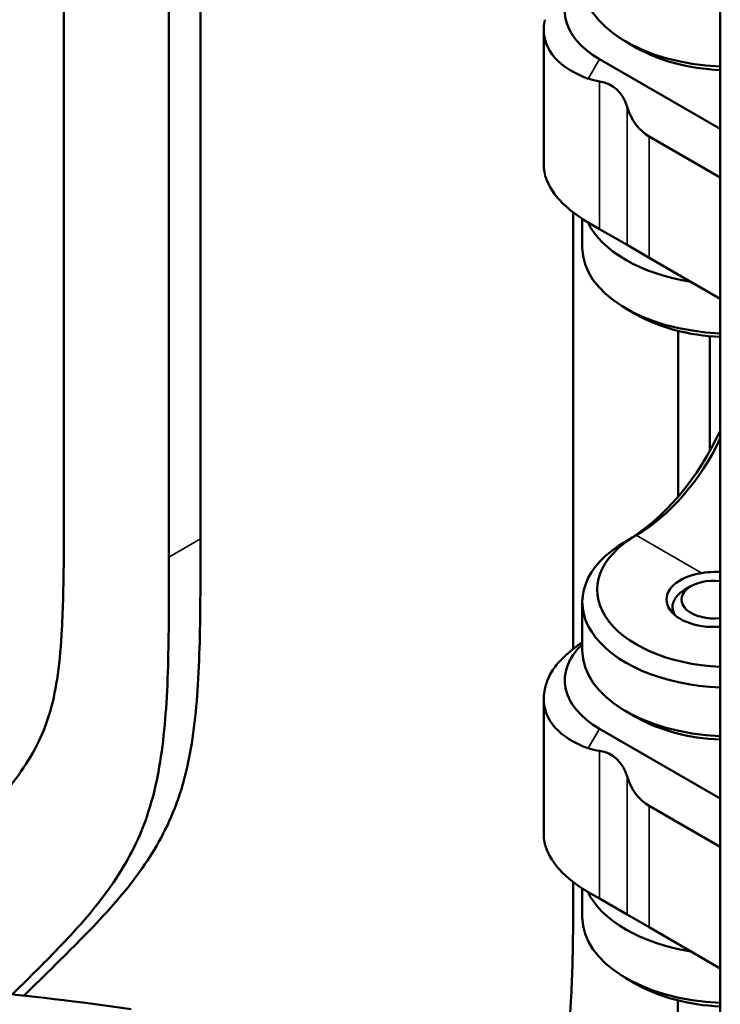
# Model space of a CAD drawing. Header units: millimetres. Extents: x 0 to 2239, y -60 to 841.
# Tile 83 of 165: x 975 to 986, y 262 to 278. Entities that reach past the tile are written whole.
import ezdxf

# ---------------------------------------------------------------- set-up
doc = ezdxf.new("R2010")
doc.units = ezdxf.units.MM
doc.layers.add('Sichtbar (ISO)', color=7, linetype='Continuous', lineweight=50)
doc.layers.add('Sichtbar schmal (ISO)', color=7, linetype='Continuous', lineweight=35)

msp = doc.modelspace()

# ---------------------------------------------------------------- linework, layer by layer
at = {"layer": 'Sichtbar (ISO)'}
for p, q in [((975.372, 298.117), (975.372, 270.418)), ((977.67, 269.703), (977.67, 297.403)), ((977.14, 269.397), (977.14, 297.097)), ((986.421, 290.912), (986.421, 205.18)), ((983.448, 278.28), (983.448, 276.001)), ((985.007, 277.97), (984.83, 278.072)), ((986.421, 276.603), (984.388, 277.776)), ((986.421, 275.786), (985.225, 276.476)), ((983.946, 275.196), (983.946, 267.854)), ((984.098, 275.089), (984.098, 274.602)), ((984.199, 275.028), (984.389, 274.918)), ((984.389, 274.918), (984.853, 274.65)), ((984.853, 274.65), (985.225, 274.435)), ((986.421, 273.745), (985.225, 274.435)), ((985.007, 273.479), (984.83, 273.582)), ((985.714, 270.418), (985.714, 273.203)), ((986.244, 271.183), (986.244, 273.115)), ((985.926, 268.907), (985.82, 268.846)), ((984.098, 268.642), (984.098, 267.825)), ((985.615, 268.56), (985.615, 268.459)), ((983.448, 267.012), (983.448, 264.733)), ((985.007, 266.703), (984.83, 266.805)), ((984.388, 266.509), (986.421, 265.335)), ((985.225, 265.209), (986.421, 264.519)), ((984.098, 263.335), (984.098, 263.822)), ((984.199, 263.76), (984.389, 263.65)), ((984.389, 263.65), (984.853, 263.383)), ((984.853, 263.383), (985.225, 263.168)), ((985.225, 263.168), (986.421, 262.477)), ((985.007, 262.212), (984.83, 262.314))]:
    msp.add_line(p, q, dxfattribs=at)
for centre, major_axis, ratio, start_param, end_param in [((985.802, 278.593), (-2, 0), 0.57735, 5.732665, 7.068583), ((986.598, 279.093), (-2.5, 0), 0.57735, 0, 1.500027), ((986.598, 278.889), (2.25, 0), 0.57735, 3.926991, 4.633741), ((985.448, 279.974), (-1.414, -2.449), 0.57735, 0.110993, 0.227556), ((983.813, 276.006), (0.769, 1.332), 0.57735, 5.796864, 6.510741), ((986.286, 278.314), (-1.061, -1.837), 0.57735, 5.796864, 6.283185), ((986.598, 275.419), (-2.5, 0), 0.57735, 0.269647, 1.301114), ((986.598, 274.602), (-2.5, 0), 0.57735, 0, 1.500027), ((986.598, 274.398), (2.25, 0), 0.57735, 3.926991, 4.633741), ((984.83, 271.908), (-1.375, -2.382), 0.57735, 0.785398, 1.74364), ((985.007, 271.806), (-1.25, -2.165), 0.57735, 0.785398, 1.712693), ((986.598, 268.846), (-2.25, 0), 0.57735, 5.497787, 7.775333), ((986.598, 268.642), (-2.5, 0), 0.57735, 5.497787, 7.783212), ((986.315, 268.683), (-0.8, 0), 0.57735, 4.974188, 7.986956), ((986.315, 268.683), (-0.55, 0), 0.57735, 4.518326, 8.048045), ((986.315, 268.56), (-0.7, 0), 0.57735, 5.497787, 6.644552), ((985.802, 267.325), (-2, 0), 0.57735, 5.732665, 7.068583), ((986.598, 267.825), (-2.5, 0), 0.57735, 0, 1.500027), ((986.181, 266.471), (-2.701, 0.758), 0.616799, 6.201411, 6.316154), ((986.598, 267.621), (2.25, 0), 0.57735, 3.926991, 4.633741), ((985.448, 268.706), (-1.414, -2.449), 0.57735, 0.110993, 0.227556), ((983.813, 264.738), (0.769, 1.332), 0.57735, 5.796864, 6.510741), ((986.286, 267.046), (-1.061, -1.837), 0.57735, 5.796864, 6.283185), ((986.598, 264.151), (-2.5, 0), 0.57735, 0.269647, 1.301114), ((986.598, 263.335), (-2.5, 0), 0.57735, 0, 1.500027), ((986.598, 263.13), (2.25, 0), 0.57735, 3.926991, 4.633741)]:
    msp.add_ellipse(centre, major_axis=major_axis, ratio=ratio, start_param=start_param, end_param=end_param, dxfattribs=at)
for points, knots in [([(983.466, 278.441), (983.456, 278.395), (983.45, 278.348), (983.442, 278.127), (983.506, 277.95), (983.769, 277.65), (983.969, 277.529), (984.199, 277.449)], [1.4093185, 1.4093185, 1.4093185, 1.4093185, 1.4549447, 1.4549447, 1.6326361, 1.6326361, 1.8103276, 1.8103276, 1.8103276, 1.8103276]), ([(984.199, 275.028), (983.969, 275.161), (983.769, 275.325), (983.512, 275.666), (983.448, 275.841), (983.448, 276.001)], [0.6222, 0.6222, 0.6222, 0.6222, 0.7998914, 0.7998914, 0.9696524, 0.9696524, 0.9696524, 0.9696524]), ([(971.25, 262.29), (971.694, 262.72), (972.138, 263.149), (972.58, 263.58), (972.809, 263.803), (973.037, 264.025), (973.264, 264.249), (973.444, 264.427), (973.624, 264.606), (973.801, 264.788), (973.951, 264.944), (974.1, 265.103), (974.243, 265.269), (974.387, 265.436), (974.525, 265.609), (974.653, 265.795), (974.761, 265.952), (974.862, 266.117), (974.949, 266.299), (975.026, 266.459), (975.093, 266.632), (975.145, 266.818), (975.199, 267.008), (975.238, 267.212), (975.267, 267.422), (975.302, 267.667), (975.323, 267.92), (975.337, 268.178), (975.348, 268.365), (975.354, 268.554), (975.359, 268.744), (975.373, 269.296), (975.372, 269.857), (975.372, 270.418)], [0.5359886, 0.5359886, 0.5359886, 0.5359886, 0.6359245, 0.6359245, 0.6359245, 0.6874428, 0.6874428, 0.6874428, 0.7283652, 0.7283652, 0.7283652, 0.7632574, 0.7632574, 0.7632574, 0.798163, 0.798163, 0.798163, 0.8276439, 0.8276439, 0.8276439, 0.8538379, 0.8538379, 0.8538379, 0.8807248, 0.8807248, 0.8807248, 0.9118969, 0.9118969, 0.9118969, 0.9344828, 0.9344828, 0.9344828, 1, 1, 1, 1]), ([(974.699, 262.019), (974.884, 262.199), (975.068, 262.38), (975.252, 262.562), (975.438, 262.746), (975.624, 262.931), (975.807, 263.12), (976.104, 263.428), (976.392, 263.749), (976.65, 264.108), (976.878, 264.425), (977.083, 264.773), (977.237, 265.172), (977.318, 265.38), (977.386, 265.603), (977.44, 265.836), (977.542, 266.278), (977.596, 266.758), (977.627, 267.252), (977.644, 267.523), (977.653, 267.797), (977.659, 268.074), (977.671, 268.612), (977.67, 269.158), (977.67, 269.703)], [0.5980024, 0.5980024, 0.5980024, 0.5980024, 0.6397604, 0.6397604, 0.6397604, 0.6820993, 0.6820993, 0.6820993, 0.7508886, 0.7508886, 0.7508886, 0.8116364, 0.8116364, 0.8116364, 0.843424, 0.843424, 0.843424, 0.9034672, 0.9034672, 0.9034672, 0.9362744, 0.9362744, 0.9362744, 1, 1, 1, 1]), ([(977.14, 269.397), (977.14, 268.852), (977.141, 268.306), (977.129, 267.768), (977.123, 267.491), (977.113, 267.216), (977.096, 266.946), (977.066, 266.451), (977.011, 265.971), (976.909, 265.53), (976.855, 265.297), (976.788, 265.074), (976.707, 264.865), (976.552, 264.467), (976.348, 264.119), (976.12, 263.802), (975.862, 263.443), (975.574, 263.122), (975.277, 262.814), (975.094, 262.625), (974.908, 262.44), (974.722, 262.256), (974.649, 262.184), (974.576, 262.112), (974.503, 262.04)], [0, 0, 0, 0, 0.0637256, 0.0637256, 0.0637256, 0.0965328, 0.0965328, 0.0965328, 0.156576, 0.156576, 0.156576, 0.1883636, 0.1883636, 0.1883636, 0.2491114, 0.2491114, 0.2491114, 0.3179007, 0.3179007, 0.3179007, 0.3602396, 0.3602396, 0.3602396, 0.3767845, 0.3767845, 0.3767845, 0.3767845]), ([(986.108, 269.129), (986.176, 269.139), (986.246, 269.146), (986.348, 269.15), (986.384, 269.151), (986.421, 269.149)], [0.32829339, 0.32829339, 0.32829339, 0.32829339, 0.36846595, 0.36846595, 0.38974339, 0.38974339, 0.38974339, 0.38974339]), ([(984.098, 267.965), (984.04, 267.926), (983.985, 267.885), (983.823, 267.756), (983.729, 267.663), (983.605, 267.509), (983.558, 267.435), (983.527, 267.363)], [0.83701, 0.83701, 0.83701, 0.83701, 0.8785103, 0.8785103, 0.9660089, 0.9660089, 1.0367048, 1.0367048, 1.0367048, 1.0367048]), ([(983.466, 267.174), (983.456, 267.127), (983.45, 267.081), (983.442, 266.86), (983.506, 266.682), (983.769, 266.383), (983.969, 266.261), (984.199, 266.181)], [1.4093185, 1.4093185, 1.4093185, 1.4093185, 1.4549447, 1.4549447, 1.6326361, 1.6326361, 1.8103276, 1.8103276, 1.8103276, 1.8103276]), ([(984.199, 263.76), (984.059, 263.842), (983.929, 263.934), (983.666, 264.174), (983.556, 264.328), (983.466, 264.558), (983.448, 264.646), (983.448, 264.733)], [0.0461095, 0.0461095, 0.0461095, 0.0461095, 0.151289, 0.151289, 0.302578, 0.302578, 0.390737, 0.390737, 0.390737, 0.390737]), ([(983.658, 260.456), (983.68, 260.518), (983.7, 260.582), (983.719, 260.648), (983.773, 260.838), (983.812, 261.042), (983.841, 261.253), (983.875, 261.497), (983.897, 261.75), (983.911, 262.008), (983.921, 262.195), (983.928, 262.384), (983.933, 262.574), (983.944, 263.021), (983.946, 263.474), (983.946, 263.928)], [0.8445709, 0.8445709, 0.8445709, 0.8445709, 0.8538379, 0.8538379, 0.8538379, 0.8807248, 0.8807248, 0.8807248, 0.9118969, 0.9118969, 0.9118969, 0.9344828, 0.9344828, 0.9344828, 0.9875385, 0.9875385, 0.9875385, 0.9875385]), ([(963.153, 262.094), (964.015, 262.177), (964.889, 262.242), (966.657, 262.329), (967.55, 262.353), (969.352, 262.356), (970.259, 262.336), (972.082, 262.252), (972.997, 262.187), (974.777, 262.017), (975.642, 261.914), (976.504, 261.791)], [5.2904194, 5.2904194, 5.2904194, 5.2904194, 5.30080919, 5.30080919, 5.31119897, 5.31119897, 5.32158876, 5.32158876, 5.33197855, 5.33197855, 5.34178005, 5.34178005, 5.34178005, 5.34178005]), ([(985.709, 261.937), (985.707, 261.824), (985.705, 261.711), (985.703, 261.598), (985.697, 261.321), (985.687, 261.047), (985.67, 260.776), (985.648, 260.427), (985.615, 260.085), (985.561, 259.759)], [0.05038637, 0.05038637, 0.05038637, 0.05038637, 0.06372563, 0.06372563, 0.06372563, 0.09653278, 0.09653278, 0.09653278, 0.13893927, 0.13893927, 0.13893927, 0.13893927])]:
    msp.add_open_spline(points, degree=3, knots=knots, dxfattribs=at)
at = {"layer": 'Sichtbar schmal (ISO)'}
for p, q in [((984.199, 277.449), (984.388, 277.776)), ((984.389, 277.403), (984.389, 274.918)), ((984.853, 276.976), (984.853, 274.65)), ((985.225, 276.476), (985.225, 274.435)), ((985.007, 269.764), (984.83, 269.662)), ((985.007, 269.764), (986.108, 269.129)), ((977.14, 269.397), (977.67, 269.703)), ((984.199, 266.181), (984.388, 266.509)), ((984.389, 266.136), (984.389, 263.65)), ((984.853, 265.708), (984.853, 263.383)), ((985.225, 265.209), (985.225, 263.168))]:
    msp.add_line(p, q, dxfattribs=at)

doc.saveas('drawing.dxf')
